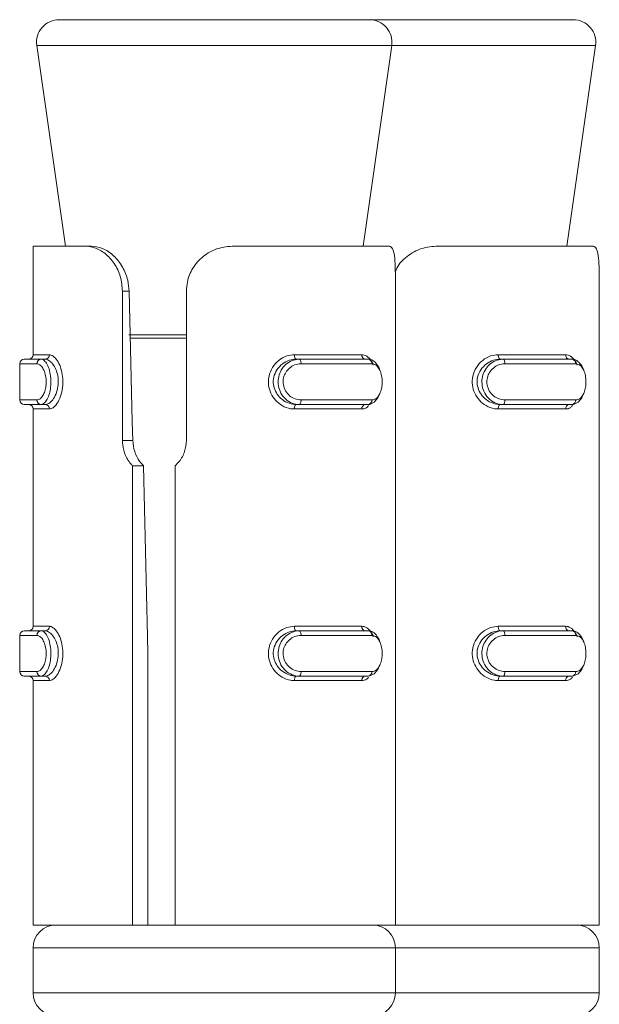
# Model space of a CAD drawing. Header units: millimetres. Extents: x -319 to 825, y -1612 to -168.
# Tile 22 of 41: x -15 to -2, y -189 to -168. Entities that reach past the tile are written whole.
import ezdxf

# ---------------------------------------------------------------- set-up
doc = ezdxf.new("R2010")
doc.units = ezdxf.units.MM

msp = doc.modelspace()

# ---------------------------------------------------------------- linework, layer by layer
at = {"color": 7, "linetype": 'Continuous', "lineweight": 15}
for p, q in [((-14.021, -167.57), (-8.808, -167.57)), ((-8.808, -167.57), (-7.174, -167.57)), ((-7.174, -167.57), (-4.308, -167.57)), ((-4.308, -167.57), (-2.674, -167.57)), ((-14.516, -168.141), (-13.884, -172.57)), ((-7.312, -172.57), (-6.679, -168.141)), ((-2.812, -172.57), (-2.179, -168.141)), ((-14.598, -172.57), (-14.598, -174.97)), ((-14.598, -172.57), (-13.454, -172.57)), ((-13.454, -172.57), (-13.319, -172.57)), ((-10.158, -172.57), (-6.745, -172.57)), ((-5.658, -172.57), (-2.245, -172.57)), ((-12.624, -176.865), (-12.624, -173.57)), ((-12.624, -173.57), (-12.477, -173.57)), ((-11.211, -173.57), (-11.211, -176.865)), ((-6.598, -176.865), (-6.598, -173.57)), ((-2.098, -176.865), (-2.098, -173.57)), ((-14.793, -175.07), (-14.421, -175.07)), ((-14.329, -175.07), (-14.421, -175.07)), ((-8.828, -174.97), (-7.342, -174.97)), ((-8.784, -175.07), (-8.724, -175.07)), ((-8.724, -175.07), (-7.2, -175.07)), ((-4.328, -174.97), (-2.842, -174.97)), ((-4.284, -175.07), (-4.224, -175.07)), ((-4.224, -175.07), (-2.7, -175.07)), ((-14.893, -175.17), (-14.893, -175.97)), ((-7.118, -175.17), (-8.681, -175.17)), ((-2.618, -175.17), (-4.181, -175.17)), ((-14.421, -176.07), (-14.793, -176.07)), ((-14.598, -176.17), (-14.598, -180.97)), ((-14.329, -176.07), (-14.421, -176.07)), ((-7.342, -176.17), (-8.828, -176.17)), ((-8.784, -176.07), (-8.724, -176.07)), ((-7.2, -176.07), (-8.724, -176.07)), ((-8.681, -175.97), (-7.118, -175.97)), ((-2.842, -176.17), (-4.328, -176.17)), ((-4.284, -176.07), (-4.224, -176.07)), ((-2.7, -176.07), (-4.224, -176.07)), ((-4.181, -175.97), (-2.618, -175.97)), ((-12.624, -176.865), (-12.396, -176.865)), ((-6.598, -187.57), (-6.598, -177.064)), ((-2.098, -187.57), (-2.098, -177.064)), ((-12.402, -187.57), (-12.402, -177.423)), ((-12.402, -177.423), (-12.163, -177.423)), ((-11.46, -177.423), (-11.46, -187.57)), ((-14.893, -181.17), (-14.893, -181.97)), ((-14.793, -181.07), (-14.421, -181.07)), ((-14.329, -181.07), (-14.421, -181.07)), ((-8.828, -180.97), (-7.342, -180.97)), ((-8.784, -181.07), (-8.724, -181.07)), ((-8.724, -181.07), (-7.2, -181.07)), ((-7.118, -181.17), (-8.681, -181.17)), ((-4.328, -180.97), (-2.842, -180.97)), ((-4.284, -181.07), (-4.224, -181.07)), ((-4.224, -181.07), (-2.7, -181.07)), ((-2.618, -181.17), (-4.181, -181.17)), ((-12.063, -187.57), (-12.063, -181.57)), ((-8.681, -181.97), (-7.118, -181.97)), ((-4.181, -181.97), (-2.618, -181.97)), ((-14.421, -182.07), (-14.793, -182.07)), ((-14.598, -182.17), (-14.598, -187.57)), ((-14.329, -182.07), (-14.421, -182.07)), ((-7.342, -182.17), (-8.828, -182.17)), ((-8.784, -182.07), (-8.724, -182.07)), ((-7.2, -182.07), (-8.724, -182.07)), ((-2.842, -182.17), (-4.328, -182.17)), ((-4.284, -182.07), (-4.224, -182.07)), ((-2.7, -182.07), (-4.224, -182.07)), ((-14.598, -187.57), (-12.402, -187.57)), ((-12.402, -187.57), (-12.233, -187.57)), ((-12.233, -187.57), (-11.46, -187.57)), ((-11.46, -187.57), (-6.598, -187.57)), ((-6.598, -187.57), (-2.098, -187.57)), ((-14.598, -188.07), (-14.598, -189.07)), ((-6.598, -189.07), (-6.598, -188.07)), ((-2.098, -189.07), (-2.098, -188.07))]:
    msp.add_line(p, q, dxfattribs=at)
at = {"color": 8, "linetype": 'Continuous', "lineweight": 15}
for p, q in [((-6.679, -168.141), (-14.516, -168.141)), ((-2.179, -168.141), (-6.679, -168.141)), ((-12.482, -174.535), (-11.211, -174.535)), ((-11.211, -174.606), (-12.459, -174.606)), ((-14.598, -174.97), (-14.238, -174.97)), ((-14.511, -175.17), (-14.893, -175.17)), ((-14.893, -175.97), (-14.511, -175.97)), ((-14.238, -176.17), (-14.598, -176.17)), ((-14.511, -181.17), (-14.893, -181.17)), ((-14.598, -180.97), (-14.238, -180.97)), ((-14.893, -181.97), (-14.511, -181.97)), ((-14.238, -182.17), (-14.598, -182.17)), ((-8.507, -188.07), (-14.598, -188.07)), ((-6.598, -188.07), (-8.507, -188.07)), ((-4.007, -188.07), (-6.598, -188.07)), ((-2.098, -188.07), (-4.007, -188.07)), ((-14.598, -189.07), (-8.507, -189.07)), ((-8.507, -189.07), (-6.598, -189.07)), ((-6.598, -189.07), (-4.007, -189.07)), ((-4.007, -189.07), (-2.098, -189.07))]:
    msp.add_line(p, q, dxfattribs=at)
at = {"color": 7, "linetype": 'Continuous', "lineweight": 15, "flags": 128}
for points in [[(-12.477, -173.57), (-12.407, -176.443), (-12.396, -176.865)], [(-8.828, -174.97), (-8.828, -174.99), (-8.825, -175.009), (-8.821, -175.026), (-8.816, -175.041), (-8.809, -175.053), (-8.801, -175.063), (-8.793, -175.068), (-8.784, -175.07)], [(-8.724, -175.07), (-8.715, -175.072), (-8.707, -175.078), (-8.7, -175.087), (-8.693, -175.1), (-8.688, -175.115), (-8.684, -175.132), (-8.682, -175.151), (-8.681, -175.17)], [(-4.328, -174.97), (-4.328, -174.99), (-4.325, -175.009), (-4.321, -175.026), (-4.316, -175.041), (-4.309, -175.053), (-4.301, -175.063), (-4.293, -175.068), (-4.284, -175.07)], [(-4.224, -175.07), (-4.215, -175.072), (-4.207, -175.078), (-4.2, -175.087), (-4.193, -175.1), (-4.188, -175.115), (-4.184, -175.132), (-4.182, -175.151), (-4.181, -175.17)], [(-6.96, -175.86), (-6.986, -175.923), (-7.065, -176.019), (-7.165, -176.067), (-7.2, -176.07), (-7.2, -176.07), (-7.2, -176.07)], [(-2.46, -175.86), (-2.486, -175.923), (-2.565, -176.019), (-2.665, -176.067), (-2.7, -176.07), (-2.7, -176.07), (-2.7, -176.07)], [(-8.784, -176.07), (-8.793, -176.072), (-8.801, -176.078), (-8.809, -176.087), (-8.816, -176.1), (-8.821, -176.115), (-8.825, -176.132), (-8.828, -176.151), (-8.828, -176.17)], [(-8.681, -175.97), (-8.682, -175.99), (-8.684, -176.009), (-8.688, -176.026), (-8.693, -176.041), (-8.7, -176.053), (-8.707, -176.063), (-8.715, -176.068), (-8.724, -176.07)], [(-4.284, -176.07), (-4.293, -176.072), (-4.301, -176.078), (-4.309, -176.087), (-4.316, -176.1), (-4.321, -176.115), (-4.325, -176.132), (-4.328, -176.151), (-4.328, -176.17)], [(-4.181, -175.97), (-4.182, -175.99), (-4.184, -176.009), (-4.188, -176.026), (-4.193, -176.041), (-4.2, -176.053), (-4.207, -176.063), (-4.215, -176.068), (-4.224, -176.07)], [(-12.163, -177.423), (-12.072, -181.194), (-12.063, -181.57)], [(-8.828, -180.97), (-8.828, -180.99), (-8.825, -181.009), (-8.821, -181.026), (-8.816, -181.041), (-8.809, -181.053), (-8.801, -181.063), (-8.793, -181.068), (-8.784, -181.07)], [(-8.724, -181.07), (-8.715, -181.072), (-8.707, -181.078), (-8.7, -181.087), (-8.693, -181.1), (-8.688, -181.115), (-8.684, -181.132), (-8.682, -181.151), (-8.681, -181.17)], [(-4.328, -180.97), (-4.328, -180.99), (-4.325, -181.009), (-4.321, -181.026), (-4.316, -181.041), (-4.309, -181.053), (-4.301, -181.063), (-4.293, -181.068), (-4.284, -181.07)], [(-4.224, -181.07), (-4.215, -181.072), (-4.207, -181.078), (-4.2, -181.087), (-4.193, -181.1), (-4.188, -181.115), (-4.184, -181.132), (-4.182, -181.151), (-4.181, -181.17)], [(-8.681, -181.97), (-8.682, -181.99), (-8.684, -182.009), (-8.688, -182.026), (-8.693, -182.041), (-8.7, -182.053), (-8.707, -182.063), (-8.715, -182.068), (-8.724, -182.07)], [(-6.96, -181.86), (-6.986, -181.923), (-7.065, -182.019), (-7.165, -182.067), (-7.2, -182.07), (-7.2, -182.07), (-7.2, -182.07)], [(-4.181, -181.97), (-4.182, -181.99), (-4.184, -182.009), (-4.188, -182.026), (-4.193, -182.041), (-4.2, -182.053), (-4.207, -182.063), (-4.215, -182.068), (-4.224, -182.07)], [(-2.46, -181.86), (-2.486, -181.923), (-2.565, -182.019), (-2.665, -182.067), (-2.7, -182.07), (-2.7, -182.07), (-2.7, -182.07)], [(-8.784, -182.07), (-8.793, -182.072), (-8.801, -182.078), (-8.809, -182.087), (-8.816, -182.1), (-8.821, -182.115), (-8.825, -182.132), (-8.828, -182.151), (-8.828, -182.17)], [(-4.284, -182.07), (-4.293, -182.072), (-4.301, -182.078), (-4.309, -182.087), (-4.316, -182.1), (-4.321, -182.115), (-4.325, -182.132), (-4.328, -182.151), (-4.328, -182.17)]]:
    msp.add_lwpolyline(points, dxfattribs=at)
at = {"color": 7, "linetype": 'Continuous', "lineweight": 15}
for centre, radius, start, end in [((-14.021, -168.07), 0.5, 90, 188.1301), ((-7.174, -168.07), 0.5, 351.8699, 90), ((-2.674, -168.07), 0.5, 351.8699, 90), ((-14.793, -175.17), 0.1, 90, 180), ((-14.698, -174.97), 0.1, 270, 0), ((-14.416, -175.166), 0.0955, 92.9748, 182.742), ((-14.334, -174.975), 0.0959, 272.8595, 2.5354), ((-7.25, -174.979), 0.0922, 174.7686, 263.5065), ((-7.21, -175.162), 0.0923, 354.9277, 83.8926), ((-2.75, -174.979), 0.0922, 174.7686, 263.5065), ((-2.71, -175.162), 0.0923, 354.9357, 83.8846), ((-14.793, -175.97), 0.1, 180, 270), ((-14.698, -176.17), 0.1, 0, 90), ((-14.416, -175.975), 0.0956, 177.2948, 266.9545), ((-14.334, -176.166), 0.0959, 357.4447, 87.1605), ((-7.25, -176.162), 0.0922, 96.4729, 185.252), ((-7.21, -175.978), 0.0924, 276.1806, 5.0327), ((-2.75, -176.162), 0.0922, 96.4729, 185.252), ((-2.71, -175.978), 0.0925, 276.1886, 5.0247), ((-14.793, -181.17), 0.1, 90, 180), ((-14.698, -180.97), 0.1, 270, 0), ((-14.416, -181.166), 0.0956, 93.0255, 182.7252), ((-14.334, -180.975), 0.0959, 272.8395, 2.5553), ((-7.25, -180.979), 0.0922, 174.748, 263.5271), ((-7.21, -181.162), 0.0924, 354.9468, 83.8399), ((-2.75, -180.979), 0.0922, 174.748, 263.5271), ((-2.71, -181.162), 0.0924, 354.9548, 83.8319), ((-14.793, -181.97), 0.1, 180, 270), ((-14.416, -181.975), 0.0956, 177.2748, 266.9745), ((-7.21, -181.978), 0.0924, 276.1601, 5.0532), ((-2.71, -181.978), 0.0924, 276.1681, 5.0452), ((-14.698, -182.17), 0.1, 0, 90), ((-14.334, -182.166), 0.0959, 357.4646, 87.1405), ((-7.25, -182.162), 0.0922, 96.4935, 185.2314), ((-2.75, -182.162), 0.0922, 96.4935, 185.2314), ((-14.098, -188.07), 0.5, 90, 180), ((-7.098, -188.07), 0.5, 0, 90), ((-2.598, -188.07), 0.5, 0, 90), ((-14.098, -189.07), 0.5, 180, 270), ((-7.098, -189.07), 0.5, 270, 0), ((-2.598, -189.07), 0.5, 270, 0)]:
    msp.add_arc(centre, radius, start, end, dxfattribs=at)
for points, knots in [([(-12.624, -173.57), (-12.634, -173.46), (-12.652, -173.239), (-12.797, -172.945), (-13.001, -172.723), (-13.235, -172.592), (-13.384, -172.577), (-13.454, -172.57)], [0, 0, 0, 0, 0.204183, 0.408376, 0.612324, 0.818132, 1, 1, 1, 1]), ([(-13.319, -172.57), (-13.236, -172.58), (-13.069, -172.599), (-12.814, -172.769), (-12.616, -173.021), (-12.501, -173.3), (-12.484, -173.489), (-12.477, -173.57)], [0, 0, 0, 0, 0.2225819, 0.4461827, 0.6507699, 0.8481652, 1, 1, 1, 1]), ([(-10.158, -172.57), (-10.28, -172.581), (-10.525, -172.602), (-10.85, -172.781), (-11.082, -173.044), (-11.196, -173.322), (-11.207, -173.501), (-11.211, -173.57)], [0, 0, 0, 0, 0.227114, 0.454908, 0.667245, 0.872135, 1, 1, 1, 1]), ([(-6.598, -173.57), (-6.598, -173.46), (-6.598, -173.239), (-6.603, -172.945), (-6.624, -172.723), (-6.669, -172.592), (-6.72, -172.577), (-6.745, -172.57)], [0, 0, 0, 0, 0.2041832, 0.4083704, 0.6123272, 0.8181332, 1, 1, 1, 1]), ([(-5.658, -172.57), (-5.781, -172.581), (-6.027, -172.602), (-6.344, -172.783), (-6.542, -172.977), (-6.591, -173.113), (-6.601, -173.141)], [0, 0, 0, 0, 0.314366, 0.629698, 0.923631, 1, 1, 1, 1]), ([(-2.098, -173.57), (-2.098, -173.46), (-2.098, -173.239), (-2.103, -172.945), (-2.124, -172.723), (-2.169, -172.592), (-2.22, -172.577), (-2.245, -172.57)], [0, 0, 0, 0, 0.204182, 0.408372, 0.612334, 0.81813, 1, 1, 1, 1]), ([(-14.421, -175.07), (-14.421, -175.07), (-14.394, -175.07), (-14.353, -175.091), (-14.284, -175.18), (-14.231, -175.316), (-14.203, -175.479), (-14.202, -175.646), (-14.226, -175.8), (-14.27, -175.931), (-14.33, -176.028), (-14.385, -176.066), (-14.412, -176.07), (-14.421, -176.07), (-14.421, -176.07)], [0, 0, 0, 0, 0.000042, 0.112218, 0.224492, 0.337081, 0.445591, 0.547522, 0.646146, 0.746769, 0.852427, 0.963251, 0.999958, 1, 1, 1, 1]), ([(-14.329, -176.07), (-14.329, -176.07), (-14.305, -176.07), (-14.248, -176.053), (-14.162, -175.973), (-14.087, -175.843), (-14.043, -175.681), (-14.037, -175.512), (-14.067, -175.357), (-14.125, -175.224), (-14.203, -175.123), (-14.275, -175.077), (-14.317, -175.07), (-14.329, -175.07), (-14.329, -175.07)], [0, 0, 0, 0, 0.000041, 0.101138, 0.213614, 0.327148, 0.435873, 0.536178, 0.632068, 0.730783, 0.836859, 0.949306, 0.999959, 1, 1, 1, 1]), ([(-14.238, -174.97), (-14.225, -174.972), (-14.182, -174.977), (-14.106, -175.034), (-14.025, -175.156), (-13.966, -175.316), (-13.936, -175.501), (-13.941, -175.702), (-13.987, -175.896), (-14.064, -176.053), (-14.154, -176.152), (-14.211, -176.165), (-14.238, -176.17)], [0, 0, 0, 0, 0.049959, 0.160715, 0.265962, 0.365249, 0.462956, 0.565664, 0.676012, 0.789421, 0.900466, 1, 1, 1, 1]), ([(-8.828, -176.17), (-8.857, -176.169), (-8.949, -176.164), (-9.099, -176.107), (-9.25, -175.985), (-9.355, -175.825), (-9.408, -175.639), (-9.399, -175.439), (-9.32, -175.244), (-9.179, -175.088), (-9.007, -174.988), (-8.886, -174.976), (-8.828, -174.97)], [0, 0, 0, 0, 0.049979, 0.160728, 0.265991, 0.365272, 0.462977, 0.565684, 0.676031, 0.789408, 0.900456, 1, 1, 1, 1]), ([(-8.784, -175.07), (-8.784, -175.07), (-8.837, -175.07), (-8.941, -175.088), (-9.096, -175.167), (-9.221, -175.298), (-9.293, -175.46), (-9.301, -175.628), (-9.253, -175.783), (-9.158, -175.916), (-9.024, -176.018), (-8.889, -176.064), (-8.811, -176.07), (-8.784, -176.07), (-8.784, -176.07)], [0, 0, 0, 0, 0.000038, 0.101127, 0.213594, 0.327121, 0.435882, 0.536185, 0.632072, 0.73079, 0.836856, 0.949302, 0.999962, 1, 1, 1, 1]), ([(-8.724, -176.07), (-8.724, -176.07), (-8.777, -176.07), (-8.882, -176.05), (-9.025, -175.961), (-9.133, -175.825), (-9.19, -175.662), (-9.191, -175.495), (-9.144, -175.341), (-9.054, -175.21), (-8.927, -175.112), (-8.809, -175.075), (-8.741, -175.07), (-8.724, -175.07), (-8.724, -175.07)], [0, 0, 0, 0, 0.000042, 0.112223, 0.224495, 0.337109, 0.445585, 0.547551, 0.646169, 0.746801, 0.852423, 0.963246, 0.999958, 1, 1, 1, 1]), ([(-7.2, -175.07), (-7.2, -175.07), (-7.167, -175.07), (-7.09, -175.091), (-7.004, -175.182), (-6.951, -175.269), (-6.939, -175.327), (-6.939, -175.329)], [0, 0, 0, 0, 0.000099, 0.328741, 0.657611, 0.987439, 1, 1, 1, 1]), ([(-4.328, -176.17), (-4.357, -176.169), (-4.449, -176.164), (-4.599, -176.107), (-4.75, -175.985), (-4.855, -175.825), (-4.908, -175.639), (-4.899, -175.439), (-4.82, -175.244), (-4.679, -175.088), (-4.507, -174.988), (-4.386, -174.976), (-4.328, -174.97)], [0, 0, 0, 0, 0.049979, 0.16073, 0.265993, 0.365273, 0.462977, 0.565683, 0.676029, 0.789406, 0.900457, 1, 1, 1, 1]), ([(-4.284, -175.07), (-4.284, -175.07), (-4.339, -175.07), (-4.44, -175.088), (-4.596, -175.167), (-4.721, -175.298), (-4.793, -175.46), (-4.801, -175.628), (-4.753, -175.783), (-4.658, -175.916), (-4.524, -176.018), (-4.388, -176.064), (-4.312, -176.07), (-4.284, -176.07), (-4.284, -176.07)], [0, 0, 0, 0, 0.000037, 0.101121, 0.213591, 0.327131, 0.435884, 0.536187, 0.632073, 0.730791, 0.836858, 0.949307, 0.999963, 1, 1, 1, 1]), ([(-4.224, -176.07), (-4.224, -176.07), (-4.277, -176.07), (-4.382, -176.05), (-4.525, -175.961), (-4.633, -175.825), (-4.69, -175.662), (-4.691, -175.495), (-4.644, -175.341), (-4.554, -175.21), (-4.427, -175.112), (-4.309, -175.075), (-4.241, -175.07), (-4.224, -175.07), (-4.224, -175.07)], [0, 0, 0, 0, 0.000042, 0.112226, 0.224493, 0.337109, 0.445583, 0.547548, 0.646167, 0.746785, 0.85242, 0.963242, 0.999958, 1, 1, 1, 1]), ([(-2.7, -175.07), (-2.7, -175.07), (-2.673, -175.07), (-2.587, -175.091), (-2.505, -175.182), (-2.451, -175.269), (-2.439, -175.327), (-2.439, -175.329)], [0, 0, 0, 0, 0.000123, 0.328756, 0.657635, 0.987439, 1, 1, 1, 1]), ([(-14.511, -175.97), (-14.505, -175.97), (-14.477, -175.968), (-14.427, -175.937), (-14.37, -175.86), (-14.328, -175.755), (-14.306, -175.631), (-14.306, -175.497), (-14.334, -175.366), (-14.383, -175.258), (-14.447, -175.185), (-14.49, -175.175), (-14.511, -175.17)], [0, 0, 0, 0, 0.037282, 0.149828, 0.256278, 0.356411, 0.453431, 0.553213, 0.660005, 0.772424, 0.885911, 1, 1, 1, 1]), ([(-8.681, -175.17), (-8.695, -175.171), (-8.754, -175.173), (-8.854, -175.204), (-8.963, -175.281), (-9.04, -175.386), (-9.082, -175.509), (-9.08, -175.644), (-9.031, -175.775), (-8.938, -175.883), (-8.815, -175.956), (-8.726, -175.966), (-8.681, -175.97)], [0, 0, 0, 0, 0.037277, 0.149814, 0.256292, 0.356432, 0.453452, 0.553193, 0.659992, 0.77241, 0.885914, 1, 1, 1, 1]), ([(-7.118, -175.97), (-7.109, -175.97), (-7.072, -175.968), (-7.013, -175.937), (-6.952, -175.86), (-6.911, -175.755), (-6.89, -175.631), (-6.891, -175.497), (-6.916, -175.366), (-6.966, -175.258), (-7.035, -175.185), (-7.09, -175.175), (-7.118, -175.17)], [0, 0, 0, 0, 0.0372775, 0.1498214, 0.2562748, 0.3564146, 0.4534321, 0.5532146, 0.6600038, 0.7724148, 0.8859166, 1, 1, 1, 1]), ([(-4.181, -175.17), (-4.195, -175.171), (-4.254, -175.173), (-4.354, -175.204), (-4.462, -175.281), (-4.54, -175.386), (-4.582, -175.509), (-4.58, -175.644), (-4.531, -175.775), (-4.438, -175.883), (-4.315, -175.956), (-4.226, -175.966), (-4.181, -175.97)], [0, 0, 0, 0, 0.037281, 0.149817, 0.256296, 0.356445, 0.453456, 0.553195, 0.65999, 0.772413, 0.885907, 1, 1, 1, 1]), ([(-2.618, -175.97), (-2.609, -175.97), (-2.572, -175.968), (-2.513, -175.937), (-2.452, -175.86), (-2.411, -175.755), (-2.39, -175.631), (-2.391, -175.497), (-2.416, -175.366), (-2.466, -175.258), (-2.535, -175.185), (-2.59, -175.175), (-2.618, -175.17)], [0, 0, 0, 0, 0.037278, 0.149813, 0.256268, 0.356408, 0.453426, 0.553209, 0.660003, 0.772422, 0.885916, 1, 1, 1, 1]), ([(-12.402, -177.423), (-12.409, -177.416), (-12.472, -177.353), (-12.566, -177.205), (-12.619, -177.01), (-12.623, -176.895), (-12.624, -176.865)], [0, 0, 0, 0, 0.050232, 0.452078, 0.854532, 1, 1, 1, 1]), ([(-12.396, -176.865), (-12.387, -176.947), (-12.369, -177.111), (-12.274, -177.302), (-12.192, -177.392), (-12.163, -177.423)], [0, 0, 0, 0, 0.391987, 0.784158, 1, 1, 1, 1]), ([(-11.211, -176.865), (-11.22, -176.948), (-11.236, -177.114), (-11.341, -177.304), (-11.43, -177.393), (-11.46, -177.423)], [0, 0, 0, 0, 0.395932, 0.791718, 1, 1, 1, 1]), ([(-6.598, -177.064), (-6.598, -177.059), (-6.598, -176.998), (-6.598, -176.928), (-6.598, -176.865)], [0, 0, 0, 0, 0.08479, 1, 1, 1, 1]), ([(-2.098, -177.064), (-2.098, -177.059), (-2.098, -176.998), (-2.098, -176.928), (-2.098, -176.865)], [0, 0, 0, 0, 0.0847628, 1, 1, 1, 1]), ([(-14.511, -181.97), (-14.505, -181.97), (-14.477, -181.968), (-14.427, -181.937), (-14.37, -181.859), (-14.328, -181.755), (-14.306, -181.631), (-14.306, -181.497), (-14.334, -181.366), (-14.383, -181.258), (-14.447, -181.185), (-14.49, -181.175), (-14.511, -181.17)], [0, 0, 0, 0, 0.037283, 0.14983, 0.256282, 0.356417, 0.453438, 0.553222, 0.659973, 0.772428, 0.885916, 1, 1, 1, 1]), ([(-14.421, -181.07), (-14.421, -181.07), (-14.394, -181.07), (-14.353, -181.091), (-14.284, -181.18), (-14.231, -181.316), (-14.203, -181.479), (-14.202, -181.646), (-14.226, -181.8), (-14.27, -181.931), (-14.33, -182.028), (-14.385, -182.066), (-14.412, -182.07), (-14.421, -182.07), (-14.421, -182.07)], [0, 0, 0, 0, 0.000042, 0.1122173, 0.2244896, 0.3371059, 0.4455805, 0.5475477, 0.6461711, 0.746793, 0.8524286, 0.9632518, 0.999958, 1, 1, 1, 1]), ([(-14.329, -182.07), (-14.329, -182.07), (-14.305, -182.07), (-14.248, -182.053), (-14.162, -181.973), (-14.087, -181.843), (-14.043, -181.681), (-14.037, -181.512), (-14.067, -181.357), (-14.125, -181.224), (-14.203, -181.123), (-14.275, -181.077), (-14.317, -181.07), (-14.329, -181.07), (-14.329, -181.07)], [0, 0, 0, 0, 0.000041, 0.101137, 0.213612, 0.327119, 0.435877, 0.536181, 0.63207, 0.730785, 0.83686, 0.949307, 0.999959, 1, 1, 1, 1]), ([(-14.238, -180.97), (-14.225, -180.972), (-14.182, -180.977), (-14.106, -181.034), (-14.025, -181.156), (-13.966, -181.316), (-13.936, -181.501), (-13.941, -181.702), (-13.987, -181.896), (-14.064, -182.053), (-14.154, -182.152), (-14.211, -182.165), (-14.238, -182.17)], [0, 0, 0, 0, 0.049959, 0.160714, 0.26596, 0.365247, 0.462984, 0.56566, 0.676037, 0.789422, 0.900467, 1, 1, 1, 1]), ([(-8.828, -182.17), (-8.857, -182.169), (-8.949, -182.164), (-9.099, -182.107), (-9.25, -181.985), (-9.355, -181.825), (-9.408, -181.639), (-9.399, -181.439), (-9.32, -181.244), (-9.179, -181.088), (-9.007, -180.988), (-8.886, -180.976), (-8.828, -180.97)], [0, 0, 0, 0, 0.049979, 0.160728, 0.265972, 0.365253, 0.462987, 0.565662, 0.676009, 0.789409, 0.900456, 1, 1, 1, 1]), ([(-8.784, -181.07), (-8.784, -181.07), (-8.837, -181.07), (-8.941, -181.088), (-9.096, -181.167), (-9.221, -181.298), (-9.293, -181.46), (-9.301, -181.628), (-9.253, -181.783), (-9.158, -181.916), (-9.024, -182.018), (-8.889, -182.064), (-8.811, -182.07), (-8.784, -182.07), (-8.784, -182.07)], [0, 0, 0, 0, 0.000038, 0.101134, 0.213604, 0.327107, 0.43587, 0.536175, 0.632064, 0.730784, 0.836853, 0.949301, 0.999962, 1, 1, 1, 1]), ([(-8.724, -182.07), (-8.724, -182.07), (-8.777, -182.07), (-8.882, -182.05), (-9.025, -181.961), (-9.133, -181.825), (-9.19, -181.662), (-9.191, -181.495), (-9.144, -181.341), (-9.054, -181.21), (-8.927, -181.112), (-8.809, -181.075), (-8.741, -181.07), (-8.724, -181.07), (-8.724, -181.07)], [0, 0, 0, 0, 0.000042, 0.112223, 0.224495, 0.337109, 0.445585, 0.547551, 0.646169, 0.746801, 0.852423, 0.963246, 0.999958, 1, 1, 1, 1]), ([(-8.681, -181.17), (-8.695, -181.171), (-8.754, -181.173), (-8.854, -181.204), (-8.963, -181.281), (-9.04, -181.386), (-9.082, -181.509), (-9.08, -181.644), (-9.031, -181.775), (-8.938, -181.883), (-8.815, -181.956), (-8.726, -181.966), (-8.681, -181.97)], [0, 0, 0, 0, 0.037273, 0.149822, 0.256272, 0.356411, 0.45343, 0.553215, 0.65997, 0.772421, 0.885923, 1, 1, 1, 1]), ([(-7.2, -181.07), (-7.2, -181.07), (-7.167, -181.07), (-7.09, -181.091), (-7.004, -181.182), (-6.951, -181.269), (-6.939, -181.327), (-6.939, -181.329)], [0, 0, 0, 0, 0.000099, 0.328748, 0.657624, 0.987542, 1, 1, 1, 1]), ([(-7.118, -181.97), (-7.109, -181.97), (-7.072, -181.968), (-7.013, -181.937), (-6.952, -181.859), (-6.911, -181.755), (-6.89, -181.631), (-6.891, -181.497), (-6.916, -181.366), (-6.966, -181.258), (-7.035, -181.185), (-7.09, -181.175), (-7.118, -181.17)], [0, 0, 0, 0, 0.0372781, 0.1498238, 0.2562789, 0.3564203, 0.4534394, 0.5532236, 0.6599717, 0.7724187, 0.8859222, 1, 1, 1, 1]), ([(-4.328, -182.17), (-4.357, -182.169), (-4.449, -182.164), (-4.599, -182.107), (-4.75, -181.985), (-4.855, -181.825), (-4.908, -181.639), (-4.899, -181.439), (-4.82, -181.244), (-4.679, -181.088), (-4.507, -180.988), (-4.386, -180.976), (-4.328, -180.97)], [0, 0, 0, 0, 0.049979, 0.16073, 0.265973, 0.365253, 0.462987, 0.565661, 0.676007, 0.789407, 0.900457, 1, 1, 1, 1]), ([(-4.284, -181.07), (-4.284, -181.07), (-4.339, -181.07), (-4.44, -181.088), (-4.596, -181.167), (-4.721, -181.298), (-4.793, -181.46), (-4.801, -181.628), (-4.753, -181.783), (-4.658, -181.916), (-4.524, -182.018), (-4.388, -182.064), (-4.312, -182.07), (-4.284, -182.07), (-4.284, -182.07)], [0, 0, 0, 0, 0.000037, 0.101129, 0.213601, 0.327117, 0.435873, 0.536177, 0.632066, 0.730785, 0.836855, 0.949306, 0.999963, 1, 1, 1, 1]), ([(-4.224, -182.07), (-4.224, -182.07), (-4.277, -182.07), (-4.382, -182.05), (-4.525, -181.961), (-4.633, -181.825), (-4.69, -181.662), (-4.691, -181.495), (-4.644, -181.341), (-4.554, -181.21), (-4.427, -181.112), (-4.309, -181.075), (-4.241, -181.07), (-4.224, -181.07), (-4.224, -181.07)], [0, 0, 0, 0, 0.000042, 0.112226, 0.224493, 0.337109, 0.445583, 0.547548, 0.646167, 0.746785, 0.85242, 0.963242, 0.999958, 1, 1, 1, 1]), ([(-4.181, -181.17), (-4.195, -181.171), (-4.254, -181.173), (-4.354, -181.204), (-4.463, -181.281), (-4.54, -181.386), (-4.582, -181.509), (-4.58, -181.644), (-4.531, -181.775), (-4.438, -181.883), (-4.315, -181.956), (-4.226, -181.966), (-4.181, -181.97)], [0, 0, 0, 0, 0.037278, 0.149824, 0.256276, 0.356424, 0.453434, 0.553217, 0.659969, 0.772423, 0.885916, 1, 1, 1, 1]), ([(-2.7, -181.07), (-2.7, -181.07), (-2.673, -181.07), (-2.587, -181.091), (-2.505, -181.182), (-2.451, -181.269), (-2.439, -181.327), (-2.439, -181.329)], [0, 0, 0, 0, 0.000123, 0.328762, 0.657648, 0.987542, 1, 1, 1, 1]), ([(-2.618, -181.97), (-2.609, -181.97), (-2.572, -181.968), (-2.513, -181.937), (-2.452, -181.859), (-2.411, -181.755), (-2.39, -181.631), (-2.391, -181.497), (-2.416, -181.366), (-2.465, -181.258), (-2.535, -181.185), (-2.59, -181.175), (-2.618, -181.17)], [0, 0, 0, 0, 0.037278, 0.149816, 0.256272, 0.356414, 0.453434, 0.553218, 0.659971, 0.772425, 0.885921, 1, 1, 1, 1])]:
    msp.add_open_spline(points, degree=3, knots=knots, dxfattribs=at)
at = {"color": 8, "linetype": 'Continuous', "lineweight": 15}
for points, knots in [([(-7.342, -174.97), (-7.324, -174.972), (-7.265, -174.976), (-7.179, -175.036), (-7.113, -175.122), (-7.092, -175.19), (-7.088, -175.202)], [0, 0, 0, 0, 0.172847, 0.55598, 0.920087, 1, 1, 1, 1]), ([(-2.842, -174.97), (-2.824, -174.972), (-2.765, -174.976), (-2.679, -175.036), (-2.613, -175.122), (-2.592, -175.19), (-2.588, -175.202)], [0, 0, 0, 0, 0.172844, 0.556013, 0.920075, 1, 1, 1, 1]), ([(-7.19, -176.095), (-7.205, -176.112), (-7.248, -176.162), (-7.305, -176.167), (-7.342, -176.17)], [0, 0, 0, 0, 0.348448, 1, 1, 1, 1]), ([(-2.69, -176.095), (-2.705, -176.112), (-2.748, -176.162), (-2.805, -176.167), (-2.842, -176.17)], [0, 0, 0, 0, 0.348448, 1, 1, 1, 1]), ([(-7.342, -180.97), (-7.324, -180.972), (-7.265, -180.976), (-7.179, -181.036), (-7.113, -181.122), (-7.092, -181.19), (-7.088, -181.202)], [0, 0, 0, 0, 0.172847, 0.55598, 0.920087, 1, 1, 1, 1]), ([(-2.842, -180.97), (-2.824, -180.972), (-2.765, -180.976), (-2.679, -181.036), (-2.613, -181.122), (-2.592, -181.19), (-2.588, -181.202)], [0, 0, 0, 0, 0.172844, 0.556013, 0.920075, 1, 1, 1, 1]), ([(-7.19, -182.095), (-7.205, -182.112), (-7.248, -182.162), (-7.305, -182.167), (-7.342, -182.17)], [0, 0, 0, 0, 0.348448, 1, 1, 1, 1]), ([(-2.69, -182.095), (-2.705, -182.112), (-2.748, -182.162), (-2.805, -182.167), (-2.842, -182.17)], [0, 0, 0, 0, 0.348448, 1, 1, 1, 1])]:
    msp.add_open_spline(points, degree=3, knots=knots, dxfattribs=at)

doc.saveas('drawing.dxf')
